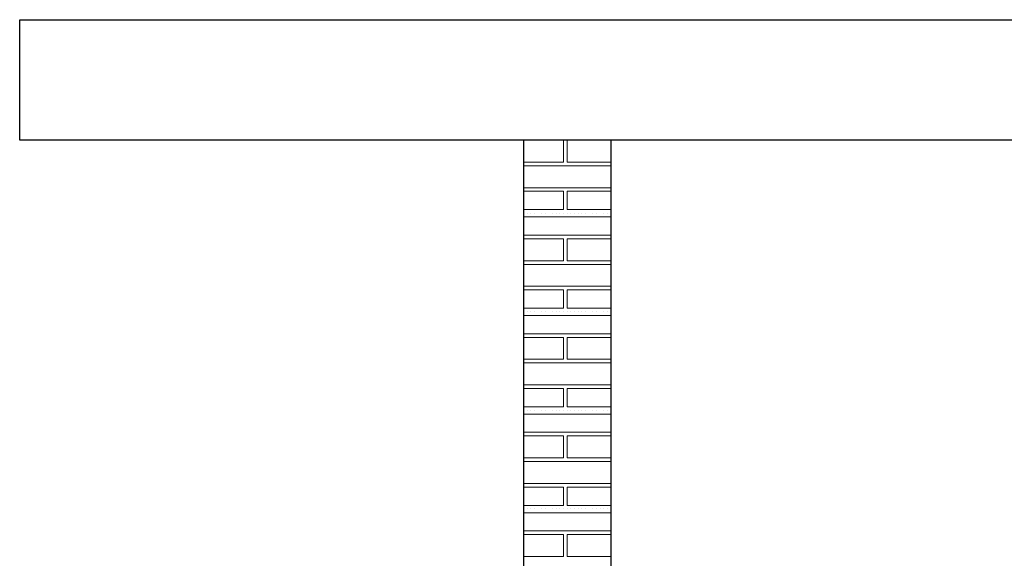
# Model space of a CAD drawing. Header units: metres. Extents: x 5.7 to 89.8, y 4 to 63.5.
# Tile 221 of 256: x 23.9 to 26.5, y 56.1 to 57.5. Entities that reach past the tile are written whole.
import ezdxf

# ---------------------------------------------------------------- set-up
doc = ezdxf.new("R2010")
doc.units = ezdxf.units.M
doc.header["$MEASUREMENT"] = 0
doc.layers.add('PDF17_hatch-borshi', color=7, linetype='Continuous')
doc.layers.add('PDF17_wall', color=7, linetype='Continuous')

msp = doc.modelspace()

# ---------------------------------------------------------------- linework, layer by layer
at = {"layer": 'PDF17_hatch-borshi', "lineweight": 18}
for points in [[(25.1888, 57.1194), (25.2947, 57.1194), (25.2947, 57.1772), (25.1888, 57.1772)], [(25.2466, 57.1772), (25.2466, 57.1772)], [(25.2947, 57.1772), (25.2947, 57.1772)], [(25.2947, 57.158), (25.2947, 57.158)], [(25.2947, 57.158), (25.2947, 57.158)], [(25.2947, 57.158), (25.2947, 57.158)], [(25.4199, 57.1772), (25.3044, 57.1772), (25.3044, 57.1194), (25.4199, 57.1194)], [(25.3044, 57.158), (25.3044, 57.158)], [(25.3236, 57.1772), (25.3236, 57.1772)], [(25.3622, 57.1772), (25.3622, 57.1772)], [(25.4199, 57.1772), (25.4199, 57.1772)], [(25.2947, 57.1483), (25.2947, 57.1483)], [(25.2947, 57.1387), (25.2947, 57.1387)], [(25.2947, 57.1387), (25.2947, 57.1387)], [(25.1888, 57.1098), (25.4199, 57.1098)], [(25.1984, 57.1194), (25.1984, 57.1194)], [(25.1984, 57.1098), (25.1984, 57.1098)], [(25.2081, 57.1098), (25.2081, 57.1098)], [(25.2081, 57.1098), (25.2081, 57.1098)], [(25.2177, 57.1194), (25.2177, 57.1194)], [(25.237, 57.1194), (25.237, 57.1194)], [(25.237, 57.1098), (25.237, 57.1098)], [(25.2466, 57.1194), (25.2466, 57.1194)], [(25.2466, 57.1098), (25.2466, 57.1098)], [(25.2562, 57.1098), (25.2562, 57.1098)], [(25.2658, 57.1194), (25.2658, 57.1194)], [(25.2658, 57.1194), (25.2658, 57.1194)], [(25.2658, 57.1098), (25.2658, 57.1098)], [(25.2658, 57.1098), (25.2658, 57.1098)], [(25.2755, 57.1194), (25.2755, 57.1194)], [(25.2755, 57.1098), (25.2755, 57.1098)], [(25.2755, 57.1098), (25.2755, 57.1098)], [(25.2851, 57.1194), (25.2851, 57.1194)], [(25.2851, 57.1098), (25.2851, 57.1098)], [(25.2947, 57.1291), (25.2947, 57.1291)], [(25.2947, 57.1291), (25.2947, 57.1291)], [(25.2947, 57.1194), (25.2947, 57.1194)], [(25.2947, 57.1098), (25.2947, 57.1098)], [(25.2947, 57.1098), (25.2947, 57.1098)], [(25.3044, 57.1194), (25.3044, 57.1194)], [(25.3044, 57.1194), (25.3044, 57.1194)], [(25.3044, 57.1194), (25.3044, 57.1194)], [(25.314, 57.1194), (25.314, 57.1194)], [(25.314, 57.1194), (25.314, 57.1194)], [(25.314, 57.1098), (25.314, 57.1098)], [(25.314, 57.1098), (25.314, 57.1098)], [(25.3236, 57.1194), (25.3236, 57.1194)], [(25.3333, 57.1194), (25.3333, 57.1194)], [(25.3333, 57.1194), (25.3333, 57.1194)], [(25.3429, 57.1194), (25.3429, 57.1194)], [(25.3429, 57.1194), (25.3429, 57.1194)], [(25.3429, 57.1098), (25.3429, 57.1098)], [(25.3525, 57.1194), (25.3525, 57.1194)], [(25.3718, 57.1194), (25.3718, 57.1194)], [(25.3718, 57.1098), (25.3718, 57.1098)], [(25.3718, 57.1098), (25.3718, 57.1098)], [(25.3814, 57.1194), (25.3814, 57.1194)], [(25.3911, 57.1098), (25.3911, 57.1098)], [(25.4007, 57.1194), (25.4007, 57.1194)], [(25.4007, 57.1098), (25.4007, 57.1098)], [(25.4103, 57.1194), (25.4103, 57.1194)], [(25.4103, 57.1098), (25.4103, 57.1098)], [(25.4103, 57.1098), (25.4103, 57.1098)], [(25.4199, 57.052), (25.1888, 57.052)], [(25.1888, 57.052), (25.1888, 57.052)], [(25.1888, 56.9942), (25.2947, 56.9942), (25.2947, 57.0424), (25.1888, 57.0424)], [(25.1984, 57.052), (25.1984, 57.052)], [(25.1984, 57.052), (25.1984, 57.052)], [(25.2177, 57.052), (25.2177, 57.052)], [(25.2177, 57.052), (25.2177, 57.052)], [(25.237, 57.052), (25.237, 57.052)], [(25.237, 57.052), (25.237, 57.052)], [(25.2466, 57.052), (25.2466, 57.052)], [(25.2466, 57.0424), (25.2466, 57.0424)], [(25.2562, 57.0424), (25.2562, 57.0424)], [(25.2658, 57.052), (25.2658, 57.052)], [(25.2658, 57.052), (25.2658, 57.052)], [(25.2658, 57.052), (25.2658, 57.052)], [(25.2658, 57.052), (25.2658, 57.052)], [(25.2658, 57.0424), (25.2658, 57.0424)], [(25.2755, 57.052), (25.2755, 57.052)], [(25.2851, 57.052), (25.2851, 57.052)], [(25.2851, 57.052), (25.2851, 57.052)], [(25.2947, 57.052), (25.2947, 57.052)], [(25.2947, 57.052), (25.2947, 57.052)], [(25.2947, 57.0424), (25.2947, 57.0424)], [(25.2947, 57.0328), (25.2947, 57.0328)], [(25.3044, 57.052), (25.3044, 57.052)], [(25.3044, 57.052), (25.3044, 57.052)], [(25.4199, 57.0424), (25.3044, 57.0424), (25.3044, 56.9942), (25.4199, 56.9942)], [(25.3044, 57.0328), (25.3044, 57.0328)], [(25.314, 57.052), (25.314, 57.052)], [(25.3236, 57.052), (25.3236, 57.052)], [(25.3236, 57.052), (25.3236, 57.052)], [(25.3236, 57.0424), (25.3236, 57.0424)], [(25.3333, 57.052), (25.3333, 57.052)], [(25.3429, 57.052), (25.3429, 57.052)], [(25.3525, 57.052), (25.3525, 57.052)], [(25.3525, 57.052), (25.3525, 57.052)], [(25.3622, 57.0424), (25.3622, 57.0424)], [(25.3718, 57.052), (25.3718, 57.052)], [(25.3718, 57.052), (25.3718, 57.052)], [(25.3814, 57.052), (25.3814, 57.052)], [(25.3911, 57.0424), (25.3911, 57.0424)], [(25.4007, 57.052), (25.4007, 57.052)], [(25.4007, 57.052), (25.4007, 57.052)], [(25.4103, 57.052), (25.4103, 57.052)], [(25.4103, 57.0424), (25.4103, 57.0424)], [(25.4103, 57.0424), (25.4103, 57.0424)], [(25.4199, 57.0424), (25.4199, 57.0424)], [(25.2947, 57.0231), (25.2947, 57.0231)], [(25.2947, 57.0231), (25.2947, 57.0231)], [(25.2947, 57.0135), (25.2947, 57.0135)], [(25.2947, 57.0135), (25.2947, 57.0135)], [(25.1888, 56.975), (25.4199, 56.975)], [(25.1984, 56.9846), (25.1984, 56.9846)], [(25.1984, 56.9846), (25.1984, 56.9846)], [(25.2081, 56.9846), (25.2081, 56.9846)], [(25.2081, 56.9846), (25.2081, 56.9846)], [(25.2177, 56.9846), (25.2177, 56.9846)], [(25.237, 56.9846), (25.237, 56.9846)], [(25.237, 56.9846), (25.237, 56.9846)], [(25.2466, 56.9846), (25.2466, 56.9846)], [(25.2466, 56.975), (25.2466, 56.975)], [(25.2562, 56.975), (25.2562, 56.975)], [(25.2658, 56.9846), (25.2658, 56.9846)], [(25.2658, 56.9846), (25.2658, 56.9846)], [(25.2658, 56.9846), (25.2658, 56.9846)], [(25.2658, 56.9846), (25.2658, 56.9846)], [(25.2755, 56.9846), (25.2755, 56.9846)], [(25.2755, 56.9846), (25.2755, 56.9846)], [(25.2755, 56.975), (25.2755, 56.975)], [(25.2851, 56.9846), (25.2851, 56.9846)], [(25.2851, 56.9846), (25.2851, 56.9846)], [(25.2947, 56.9942), (25.2947, 56.9942)], [(25.2947, 56.9942), (25.2947, 56.9942)], [(25.2947, 56.9846), (25.2947, 56.9846)], [(25.2947, 56.9846), (25.2947, 56.9846)], [(25.3044, 56.9942), (25.3044, 56.9942)], [(25.3044, 56.9846), (25.3044, 56.9846)], [(25.3044, 56.9846), (25.3044, 56.9846)], [(25.314, 56.9846), (25.314, 56.9846)], [(25.314, 56.9846), (25.314, 56.9846)], [(25.314, 56.9846), (25.314, 56.9846)], [(25.314, 56.975), (25.314, 56.975)], [(25.3236, 56.9846), (25.3236, 56.9846)], [(25.3333, 56.9846), (25.3333, 56.9846)], [(25.3333, 56.9846), (25.3333, 56.9846)], [(25.3429, 56.9942), (25.3429, 56.9942)], [(25.3429, 56.9846), (25.3429, 56.9846)], [(25.3429, 56.9846), (25.3429, 56.9846)], [(25.3525, 56.9846), (25.3525, 56.9846)], [(25.3718, 56.9846), (25.3718, 56.9846)], [(25.3718, 56.9846), (25.3718, 56.9846)], [(25.3718, 56.975), (25.3718, 56.975)], [(25.3814, 56.9846), (25.3814, 56.9846)], [(25.3911, 56.975), (25.3911, 56.975)], [(25.4007, 56.9846), (25.4007, 56.9846)], [(25.4007, 56.9846), (25.4007, 56.9846)], [(25.4103, 56.9846), (25.4103, 56.9846)], [(25.4103, 56.975), (25.4103, 56.975)], [(25.4199, 56.9268), (25.1888, 56.9268)], [(25.314, 56.9268), (25.314, 56.9268)], [(25.3236, 56.9268), (25.3236, 56.9268)], [(25.3333, 56.9268), (25.3333, 56.9268)], [(25.3525, 56.9268), (25.3525, 56.9268)], [(25.3718, 56.9268), (25.3718, 56.9268)], [(25.4007, 56.9268), (25.4007, 56.9268)], [(25.1888, 56.8594), (25.2947, 56.8594), (25.2947, 56.9172), (25.1888, 56.9172)], [(25.1888, 56.9172), (25.1888, 56.9172)], [(25.1984, 56.9172), (25.1984, 56.9172)], [(25.1984, 56.9172), (25.1984, 56.9172)], [(25.2177, 56.9172), (25.2177, 56.9172)], [(25.2177, 56.9172), (25.2177, 56.9172)], [(25.237, 56.9172), (25.237, 56.9172)], [(25.237, 56.9172), (25.237, 56.9172)], [(25.2466, 56.9172), (25.2466, 56.9172)], [(25.2466, 56.9172), (25.2466, 56.9172)], [(25.2562, 56.9172), (25.2562, 56.9172)], [(25.2658, 56.9172), (25.2658, 56.9172)], [(25.2658, 56.9172), (25.2658, 56.9172)], [(25.2658, 56.9172), (25.2658, 56.9172)], [(25.2658, 56.9172), (25.2658, 56.9172)], [(25.2755, 56.9172), (25.2755, 56.9172)], [(25.2851, 56.9172), (25.2851, 56.9172)], [(25.2851, 56.9172), (25.2851, 56.9172)], [(25.2947, 56.9172), (25.2947, 56.9172)], [(25.2947, 56.9172), (25.2947, 56.9172)], [(25.2947, 56.9172), (25.2947, 56.9172)], [(25.2947, 56.8979), (25.2947, 56.8979)], [(25.2947, 56.8979), (25.2947, 56.8979)], [(25.2947, 56.8979), (25.2947, 56.8979)], [(25.4199, 56.9172), (25.3044, 56.9172), (25.3044, 56.8594), (25.4199, 56.8594)], [(25.3044, 56.9172), (25.3044, 56.9172)], [(25.3044, 56.9172), (25.3044, 56.9172)], [(25.3044, 56.8979), (25.3044, 56.8979)], [(25.3236, 56.9172), (25.3236, 56.9172)], [(25.3236, 56.9172), (25.3236, 56.9172)], [(25.3429, 56.9172), (25.3429, 56.9172)], [(25.3525, 56.9172), (25.3525, 56.9172)], [(25.3622, 56.9172), (25.3622, 56.9172)], [(25.3718, 56.9172), (25.3718, 56.9172)], [(25.3814, 56.9172), (25.3814, 56.9172)], [(25.3911, 56.9172), (25.3911, 56.9172)], [(25.4007, 56.9172), (25.4007, 56.9172)], [(25.4103, 56.9172), (25.4103, 56.9172)], [(25.4103, 56.9172), (25.4103, 56.9172)], [(25.4199, 56.9172), (25.4199, 56.9172)], [(25.2947, 56.8883), (25.2947, 56.8883)], [(25.2947, 56.8787), (25.2947, 56.8787)], [(25.2947, 56.8787), (25.2947, 56.8787)], [(25.1888, 56.8498), (25.4199, 56.8498)], [(25.1984, 56.8594), (25.1984, 56.8594)], [(25.1984, 56.8498), (25.1984, 56.8498)], [(25.2081, 56.8498), (25.2081, 56.8498)], [(25.2081, 56.8498), (25.2081, 56.8498)], [(25.2177, 56.8498), (25.2177, 56.8498)], [(25.237, 56.8594), (25.237, 56.8594)], [(25.237, 56.8498), (25.237, 56.8498)], [(25.2466, 56.8498), (25.2466, 56.8498)], [(25.2466, 56.8498), (25.2466, 56.8498)], [(25.2562, 56.8498), (25.2562, 56.8498)], [(25.2658, 56.8594), (25.2658, 56.8594)], [(25.2658, 56.8594), (25.2658, 56.8594)], [(25.2658, 56.8498), (25.2658, 56.8498)], [(25.2658, 56.8498), (25.2658, 56.8498)], [(25.2755, 56.8594), (25.2755, 56.8594)], [(25.2755, 56.8498), (25.2755, 56.8498)], [(25.2755, 56.8498), (25.2755, 56.8498)], [(25.2851, 56.8594), (25.2851, 56.8594)], [(25.2851, 56.8498), (25.2851, 56.8498)], [(25.2947, 56.869), (25.2947, 56.869)], [(25.2947, 56.8594), (25.2947, 56.8594)], [(25.2947, 56.8594), (25.2947, 56.8594)], [(25.2947, 56.8498), (25.2947, 56.8498)], [(25.2947, 56.8498), (25.2947, 56.8498)], [(25.3044, 56.8594), (25.3044, 56.8594)], [(25.3044, 56.8594), (25.3044, 56.8594)], [(25.3044, 56.8498), (25.3044, 56.8498)], [(25.314, 56.8594), (25.314, 56.8594)], [(25.314, 56.8594), (25.314, 56.8594)], [(25.314, 56.8498), (25.314, 56.8498)], [(25.314, 56.8498), (25.314, 56.8498)], [(25.3236, 56.8594), (25.3236, 56.8594)], [(25.3333, 56.8594), (25.3333, 56.8594)], [(25.3333, 56.8594), (25.3333, 56.8594)], [(25.3429, 56.8594), (25.3429, 56.8594)], [(25.3429, 56.8594), (25.3429, 56.8594)], [(25.3429, 56.8498), (25.3429, 56.8498)], [(25.3429, 56.8498), (25.3429, 56.8498)], [(25.3525, 56.8594), (25.3525, 56.8594)], [(25.3718, 56.8594), (25.3718, 56.8594)], [(25.3718, 56.8498), (25.3718, 56.8498)], [(25.3718, 56.8498), (25.3718, 56.8498)], [(25.3814, 56.8594), (25.3814, 56.8594)], [(25.3911, 56.8498), (25.3911, 56.8498)], [(25.4007, 56.8594), (25.4007, 56.8594)], [(25.4007, 56.8498), (25.4007, 56.8498)], [(25.4103, 56.8594), (25.4103, 56.8594)], [(25.4103, 56.8498), (25.4103, 56.8498)], [(25.4103, 56.8498), (25.4103, 56.8498)], [(25.4199, 56.792), (25.1888, 56.792)], [(25.1888, 56.7342), (25.2947, 56.7342), (25.2947, 56.7823), (25.1888, 56.7823)], [(25.1888, 56.7823), (25.1888, 56.7823)], [(25.1984, 56.792), (25.1984, 56.792)], [(25.1984, 56.792), (25.1984, 56.792)], [(25.2177, 56.792), (25.2177, 56.792)], [(25.2177, 56.7823), (25.2177, 56.7823)], [(25.237, 56.792), (25.237, 56.792)], [(25.237, 56.792), (25.237, 56.792)], [(25.2466, 56.7823), (25.2466, 56.7823)], [(25.2466, 56.7823), (25.2466, 56.7823)], [(25.2562, 56.7823), (25.2562, 56.7823)], [(25.2658, 56.792), (25.2658, 56.792)], [(25.2658, 56.792), (25.2658, 56.792)], [(25.2658, 56.7823), (25.2658, 56.7823)], [(25.2658, 56.7823), (25.2658, 56.7823)], [(25.2755, 56.792), (25.2755, 56.792)], [(25.2851, 56.792), (25.2851, 56.792)], [(25.2851, 56.792), (25.2851, 56.792)], [(25.2947, 56.792), (25.2947, 56.792)], [(25.2947, 56.792), (25.2947, 56.792)], [(25.2947, 56.7823), (25.2947, 56.7823)], [(25.2947, 56.7727), (25.2947, 56.7727)], [(25.3044, 56.792), (25.3044, 56.792)], [(25.3044, 56.792), (25.3044, 56.792)], [(25.4199, 56.7823), (25.3044, 56.7823), (25.3044, 56.7342), (25.4199, 56.7342)], [(25.3044, 56.7727), (25.3044, 56.7727)], [(25.314, 56.792), (25.314, 56.792)], [(25.3236, 56.792), (25.3236, 56.792)], [(25.3236, 56.792), (25.3236, 56.792)], [(25.3236, 56.7823), (25.3236, 56.7823)], [(25.3333, 56.792), (25.3333, 56.792)], [(25.3429, 56.792), (25.3429, 56.792)], [(25.3525, 56.792), (25.3525, 56.792)], [(25.3525, 56.792), (25.3525, 56.792)], [(25.3622, 56.7823), (25.3622, 56.7823)], [(25.3718, 56.792), (25.3718, 56.792)], [(25.3718, 56.792), (25.3718, 56.792)], [(25.3814, 56.792), (25.3814, 56.792)], [(25.3911, 56.7823), (25.3911, 56.7823)], [(25.4007, 56.792), (25.4007, 56.792)], [(25.4007, 56.792), (25.4007, 56.792)], [(25.4103, 56.792), (25.4103, 56.792)], [(25.4103, 56.7823), (25.4103, 56.7823)], [(25.4103, 56.7823), (25.4103, 56.7823)], [(25.4199, 56.7823), (25.4199, 56.7823)], [(25.2947, 56.7631), (25.2947, 56.7631)], [(25.2947, 56.7631), (25.2947, 56.7631)], [(25.2947, 56.7535), (25.2947, 56.7535)], [(25.2947, 56.7535), (25.2947, 56.7535)], [(25.1888, 56.7149), (25.4199, 56.7149)], [(25.1984, 56.7246), (25.1984, 56.7246)], [(25.1984, 56.7246), (25.1984, 56.7246)], [(25.2081, 56.7246), (25.2081, 56.7246)], [(25.2081, 56.7149), (25.2081, 56.7149)], [(25.2177, 56.7246), (25.2177, 56.7246)], [(25.237, 56.7246), (25.237, 56.7246)], [(25.237, 56.7246), (25.237, 56.7246)], [(25.2466, 56.7246), (25.2466, 56.7246)], [(25.2466, 56.7149), (25.2466, 56.7149)], [(25.2562, 56.7149), (25.2562, 56.7149)], [(25.2658, 56.7246), (25.2658, 56.7246)], [(25.2658, 56.7246), (25.2658, 56.7246)], [(25.2658, 56.7246), (25.2658, 56.7246)], [(25.2658, 56.7246), (25.2658, 56.7246)], [(25.2658, 56.7149), (25.2658, 56.7149)], [(25.2755, 56.7246), (25.2755, 56.7246)], [(25.2755, 56.7246), (25.2755, 56.7246)], [(25.2755, 56.7149), (25.2755, 56.7149)], [(25.2851, 56.7246), (25.2851, 56.7246)], [(25.2851, 56.7246), (25.2851, 56.7246)], [(25.2947, 56.7342), (25.2947, 56.7342)], [(25.2947, 56.7342), (25.2947, 56.7342)], [(25.2947, 56.7246), (25.2947, 56.7246)], [(25.2947, 56.7246), (25.2947, 56.7246)], [(25.3044, 56.7342), (25.3044, 56.7342)], [(25.3044, 56.7246), (25.3044, 56.7246)], [(25.3044, 56.7246), (25.3044, 56.7246)], [(25.314, 56.7246), (25.314, 56.7246)], [(25.314, 56.7246), (25.314, 56.7246)], [(25.314, 56.7246), (25.314, 56.7246)], [(25.314, 56.7149), (25.314, 56.7149)], [(25.3236, 56.7246), (25.3236, 56.7246)], [(25.3333, 56.7246), (25.3333, 56.7246)], [(25.3333, 56.7246), (25.3333, 56.7246)], [(25.3429, 56.7342), (25.3429, 56.7342)], [(25.3429, 56.7246), (25.3429, 56.7246)], [(25.3429, 56.7246), (25.3429, 56.7246)], [(25.3525, 56.7246), (25.3525, 56.7246)], [(25.3718, 56.7246), (25.3718, 56.7246)], [(25.3718, 56.7246), (25.3718, 56.7246)], [(25.3718, 56.7149), (25.3718, 56.7149)], [(25.3814, 56.7246), (25.3814, 56.7246)], [(25.3911, 56.7149), (25.3911, 56.7149)], [(25.4007, 56.7246), (25.4007, 56.7246)], [(25.4007, 56.7246), (25.4007, 56.7246)], [(25.4103, 56.7246), (25.4103, 56.7246)], [(25.4103, 56.7149), (25.4103, 56.7149)], [(25.4199, 56.6668), (25.1888, 56.6668)], [(25.1984, 56.6668), (25.1984, 56.6668)], [(25.2658, 56.6668), (25.2658, 56.6668)], [(25.2851, 56.6668), (25.2851, 56.6668)], [(25.3044, 56.6668), (25.3044, 56.6668)], [(25.314, 56.6668), (25.314, 56.6668)], [(25.3236, 56.6668), (25.3236, 56.6668)], [(25.3333, 56.6668), (25.3333, 56.6668)], [(25.3525, 56.6668), (25.3525, 56.6668)], [(25.3718, 56.6668), (25.3718, 56.6668)], [(25.4007, 56.6668), (25.4007, 56.6668)], [(25.1888, 56.5994), (25.2947, 56.5994), (25.2947, 56.6571), (25.1888, 56.6571)], [(25.1888, 56.6571), (25.1888, 56.6571)], [(25.1984, 56.6571), (25.1984, 56.6571)], [(25.1984, 56.6571), (25.1984, 56.6571)], [(25.2177, 56.6571), (25.2177, 56.6571)], [(25.2177, 56.6571), (25.2177, 56.6571)], [(25.237, 56.6571), (25.237, 56.6571)], [(25.237, 56.6571), (25.237, 56.6571)], [(25.2466, 56.6571), (25.2466, 56.6571)], [(25.2466, 56.6571), (25.2466, 56.6571)], [(25.2562, 56.6571), (25.2562, 56.6571)], [(25.2658, 56.6571), (25.2658, 56.6571)], [(25.2658, 56.6571), (25.2658, 56.6571)], [(25.2658, 56.6571), (25.2658, 56.6571)], [(25.2755, 56.6571), (25.2755, 56.6571)], [(25.2851, 56.6571), (25.2851, 56.6571)], [(25.2947, 56.6571), (25.2947, 56.6571)], [(25.2947, 56.6571), (25.2947, 56.6571)], [(25.2947, 56.6571), (25.2947, 56.6571)], [(25.2947, 56.6379), (25.2947, 56.6379)], [(25.2947, 56.6379), (25.2947, 56.6379)], [(25.2947, 56.6379), (25.2947, 56.6379)], [(25.4199, 56.5994), (25.3044, 56.5994), (25.3044, 56.6571), (25.4199, 56.6571)], [(25.3044, 56.6571), (25.3044, 56.6571)], [(25.3044, 56.6379), (25.3044, 56.6379)], [(25.3236, 56.6571), (25.3236, 56.6571)], [(25.3236, 56.6571), (25.3236, 56.6571)], [(25.3429, 56.6571), (25.3429, 56.6571)], [(25.3525, 56.6571), (25.3525, 56.6571)], [(25.3622, 56.6571), (25.3622, 56.6571)], [(25.3718, 56.6571), (25.3718, 56.6571)], [(25.3814, 56.6571), (25.3814, 56.6571)], [(25.3911, 56.6571), (25.3911, 56.6571)], [(25.4007, 56.6571), (25.4007, 56.6571)], [(25.4103, 56.6571), (25.4103, 56.6571)], [(25.4103, 56.6571), (25.4103, 56.6571)], [(25.4199, 56.6571), (25.4199, 56.6571)], [(25.2947, 56.6282), (25.2947, 56.6282)], [(25.2947, 56.6186), (25.2947, 56.6186)], [(25.2947, 56.6186), (25.2947, 56.6186)], [(25.4199, 56.5897), (25.1888, 56.5897)], [(25.1984, 56.5994), (25.1984, 56.5994)], [(25.1984, 56.5994), (25.1984, 56.5994)], [(25.2081, 56.5897), (25.2081, 56.5897)], [(25.2081, 56.5897), (25.2081, 56.5897)], [(25.2177, 56.5994), (25.2177, 56.5994)], [(25.237, 56.5994), (25.237, 56.5994)], [(25.237, 56.5897), (25.237, 56.5897)], [(25.2466, 56.5994), (25.2466, 56.5994)], [(25.2466, 56.5897), (25.2466, 56.5897)], [(25.2562, 56.5897), (25.2562, 56.5897)], [(25.2658, 56.5994), (25.2658, 56.5994)], [(25.2658, 56.5994), (25.2658, 56.5994)], [(25.2658, 56.5897), (25.2658, 56.5897)], [(25.2658, 56.5897), (25.2658, 56.5897)], [(25.2755, 56.5994), (25.2755, 56.5994)], [(25.2755, 56.5897), (25.2755, 56.5897)], [(25.2755, 56.5897), (25.2755, 56.5897)], [(25.2851, 56.5994), (25.2851, 56.5994)], [(25.2851, 56.5897), (25.2851, 56.5897)], [(25.2947, 56.609), (25.2947, 56.609)], [(25.2947, 56.609), (25.2947, 56.609)], [(25.2947, 56.5994), (25.2947, 56.5994)], [(25.2947, 56.5897), (25.2947, 56.5897)], [(25.2947, 56.5897), (25.2947, 56.5897)], [(25.3044, 56.5994), (25.3044, 56.5994)], [(25.3044, 56.5994), (25.3044, 56.5994)], [(25.3044, 56.5994), (25.3044, 56.5994)], [(25.314, 56.5994), (25.314, 56.5994)], [(25.314, 56.5994), (25.314, 56.5994)], [(25.314, 56.5897), (25.314, 56.5897)], [(25.314, 56.5897), (25.314, 56.5897)], [(25.3236, 56.5994), (25.3236, 56.5994)], [(25.3333, 56.5994), (25.3333, 56.5994)], [(25.3333, 56.5994), (25.3333, 56.5994)], [(25.3429, 56.5994), (25.3429, 56.5994)], [(25.3429, 56.5994), (25.3429, 56.5994)], [(25.3429, 56.5897), (25.3429, 56.5897)], [(25.3525, 56.5994), (25.3525, 56.5994)], [(25.3718, 56.5994), (25.3718, 56.5994)], [(25.3718, 56.5897), (25.3718, 56.5897)], [(25.3718, 56.5897), (25.3718, 56.5897)], [(25.3814, 56.5994), (25.3814, 56.5994)], [(25.3911, 56.5897), (25.3911, 56.5897)], [(25.4007, 56.5994), (25.4007, 56.5994)], [(25.4007, 56.5897), (25.4007, 56.5897)], [(25.4103, 56.5994), (25.4103, 56.5994)], [(25.4103, 56.5897), (25.4103, 56.5897)], [(25.4103, 56.5897), (25.4103, 56.5897)], [(25.4199, 56.5319), (25.1888, 56.5319)], [(25.1888, 56.5319), (25.1888, 56.5319)], [(25.1888, 56.4741), (25.2947, 56.4741), (25.2947, 56.5223), (25.1888, 56.5223)], [(25.1984, 56.5319), (25.1984, 56.5319)], [(25.1984, 56.5319), (25.1984, 56.5319)], [(25.2177, 56.5319), (25.2177, 56.5319)], [(25.2177, 56.5319), (25.2177, 56.5319)], [(25.237, 56.5319), (25.237, 56.5319)], [(25.237, 56.5319), (25.237, 56.5319)], [(25.2466, 56.5319), (25.2466, 56.5319)], [(25.2466, 56.5223), (25.2466, 56.5223)], [(25.2562, 56.5223), (25.2562, 56.5223)], [(25.2658, 56.5319), (25.2658, 56.5319)], [(25.2658, 56.5319), (25.2658, 56.5319)], [(25.2658, 56.5319), (25.2658, 56.5319)], [(25.2658, 56.5319), (25.2658, 56.5319)], [(25.2755, 56.5319), (25.2755, 56.5319)], [(25.2851, 56.5319), (25.2851, 56.5319)], [(25.2851, 56.5319), (25.2851, 56.5319)], [(25.2947, 56.5319), (25.2947, 56.5319)], [(25.2947, 56.5319), (25.2947, 56.5319)], [(25.2947, 56.5223), (25.2947, 56.5223)], [(25.2947, 56.5127), (25.2947, 56.5127)], [(25.3044, 56.5319), (25.3044, 56.5319)], [(25.3044, 56.5319), (25.3044, 56.5319)], [(25.4199, 56.5223), (25.3044, 56.5223), (25.3044, 56.4741), (25.4199, 56.4741)], [(25.3044, 56.5127), (25.3044, 56.5127)], [(25.314, 56.5319), (25.314, 56.5319)], [(25.3236, 56.5319), (25.3236, 56.5319)], [(25.3236, 56.5319), (25.3236, 56.5319)], [(25.3236, 56.5223), (25.3236, 56.5223)], [(25.3333, 56.5319), (25.3333, 56.5319)], [(25.3429, 56.5319), (25.3429, 56.5319)], [(25.3525, 56.5319), (25.3525, 56.5319)], [(25.3525, 56.5319), (25.3525, 56.5319)], [(25.3622, 56.5223), (25.3622, 56.5223)], [(25.3718, 56.5319), (25.3718, 56.5319)], [(25.3718, 56.5319), (25.3718, 56.5319)], [(25.3814, 56.5319), (25.3814, 56.5319)], [(25.3911, 56.5223), (25.3911, 56.5223)], [(25.4007, 56.5319), (25.4007, 56.5319)], [(25.4007, 56.5319), (25.4007, 56.5319)], [(25.4103, 56.5319), (25.4103, 56.5319)], [(25.4103, 56.5223), (25.4103, 56.5223)], [(25.4199, 56.5223), (25.4199, 56.5223)], [(25.2947, 56.503), (25.2947, 56.503)], [(25.2947, 56.503), (25.2947, 56.503)], [(25.2947, 56.4934), (25.2947, 56.4934)], [(25.2947, 56.4934), (25.2947, 56.4934)], [(25.1984, 56.4645), (25.1984, 56.4645)], [(25.1984, 56.4645), (25.1984, 56.4645)], [(25.2081, 56.4645), (25.2081, 56.4645)], [(25.2081, 56.4645), (25.2081, 56.4645)], [(25.2177, 56.4645), (25.2177, 56.4645)], [(25.237, 56.4645), (25.237, 56.4645)], [(25.237, 56.4645), (25.237, 56.4645)], [(25.2466, 56.4645), (25.2466, 56.4645)], [(25.2466, 56.4645), (25.2466, 56.4645)], [(25.2658, 56.4645), (25.2658, 56.4645)], [(25.2658, 56.4645), (25.2658, 56.4645)], [(25.2658, 56.4645), (25.2658, 56.4645)], [(25.2658, 56.4645), (25.2658, 56.4645)], [(25.2755, 56.4645), (25.2755, 56.4645)], [(25.2755, 56.4645), (25.2755, 56.4645)], [(25.2851, 56.4645), (25.2851, 56.4645)], [(25.2851, 56.4645), (25.2851, 56.4645)], [(25.2947, 56.4741), (25.2947, 56.4741)], [(25.2947, 56.4741), (25.2947, 56.4741)], [(25.2947, 56.4645), (25.2947, 56.4645)], [(25.2947, 56.4645), (25.2947, 56.4645)], [(25.3044, 56.4741), (25.3044, 56.4741)], [(25.3044, 56.4645), (25.3044, 56.4645)], [(25.3044, 56.4645), (25.3044, 56.4645)], [(25.314, 56.4645), (25.314, 56.4645)], [(25.314, 56.4645), (25.314, 56.4645)], [(25.314, 56.4645), (25.314, 56.4645)], [(25.3236, 56.4645), (25.3236, 56.4645)], [(25.3333, 56.4741), (25.3333, 56.4741)], [(25.3333, 56.4645), (25.3333, 56.4645)], [(25.3429, 56.4741), (25.3429, 56.4741)], [(25.3429, 56.4645), (25.3429, 56.4645)], [(25.3429, 56.4645), (25.3429, 56.4645)], [(25.3525, 56.4645), (25.3525, 56.4645)], [(25.3718, 56.4645), (25.3718, 56.4645)], [(25.3718, 56.4645), (25.3718, 56.4645)], [(25.3814, 56.4645), (25.3814, 56.4645)], [(25.4007, 56.4645), (25.4007, 56.4645)], [(25.4007, 56.4645), (25.4007, 56.4645)], [(25.4103, 56.4645), (25.4103, 56.4645)], [(25.1888, 56.4549), (25.4199, 56.4549)], [(25.2562, 56.4549), (25.2562, 56.4549)], [(25.2755, 56.4549), (25.2755, 56.4549)], [(25.314, 56.4549), (25.314, 56.4549)], [(25.3718, 56.4549), (25.3718, 56.4549)], [(25.3911, 56.4549), (25.3911, 56.4549)], [(25.4103, 56.4549), (25.4103, 56.4549)], [(25.4199, 56.4067), (25.1888, 56.4067)], [(25.1984, 56.4067), (25.1984, 56.4067)], [(25.1984, 56.4067), (25.1984, 56.4067)], [(25.2177, 56.4067), (25.2177, 56.4067)], [(25.237, 56.4067), (25.237, 56.4067)], [(25.237, 56.4067), (25.237, 56.4067)], [(25.2658, 56.4067), (25.2658, 56.4067)], [(25.2658, 56.4067), (25.2658, 56.4067)], [(25.2851, 56.4067), (25.2851, 56.4067)], [(25.2947, 56.4067), (25.2947, 56.4067)], [(25.3044, 56.4067), (25.3044, 56.4067)], [(25.314, 56.4067), (25.314, 56.4067)], [(25.3236, 56.4067), (25.3236, 56.4067)], [(25.3333, 56.4067), (25.3333, 56.4067)], [(25.3525, 56.4067), (25.3525, 56.4067)], [(25.3718, 56.4067), (25.3718, 56.4067)], [(25.4007, 56.4067), (25.4007, 56.4067)], [(25.1888, 56.3393), (25.2947, 56.3393), (25.2947, 56.3971), (25.1888, 56.3971)], [(25.1888, 56.3971), (25.1888, 56.3971)], [(25.1984, 56.3971), (25.1984, 56.3971)], [(25.2177, 56.3971), (25.2177, 56.3971)], [(25.2466, 56.3971), (25.2466, 56.3971)], [(25.2466, 56.3971), (25.2466, 56.3971)], [(25.2562, 56.3971), (25.2562, 56.3971)], [(25.2658, 56.3971), (25.2658, 56.3971)], [(25.2658, 56.3971), (25.2658, 56.3971)], [(25.2658, 56.3971), (25.2658, 56.3971)], [(25.2755, 56.3971), (25.2755, 56.3971)], [(25.2851, 56.3971), (25.2851, 56.3971)], [(25.2947, 56.3971), (25.2947, 56.3971)], [(25.2947, 56.3971), (25.2947, 56.3971)], [(25.2947, 56.3971), (25.2947, 56.3971)], [(25.2947, 56.3778), (25.2947, 56.3778)], [(25.2947, 56.3778), (25.2947, 56.3778)], [(25.2947, 56.3778), (25.2947, 56.3778)], [(25.4199, 56.3393), (25.3044, 56.3393), (25.3044, 56.3971), (25.4199, 56.3971)], [(25.3044, 56.3971), (25.3044, 56.3971)], [(25.3044, 56.3778), (25.3044, 56.3778)], [(25.3236, 56.3971), (25.3236, 56.3971)], [(25.3236, 56.3971), (25.3236, 56.3971)], [(25.3429, 56.3971), (25.3429, 56.3971)], [(25.3525, 56.3971), (25.3525, 56.3971)], [(25.3622, 56.3971), (25.3622, 56.3971)], [(25.3718, 56.3971), (25.3718, 56.3971)], [(25.3814, 56.3971), (25.3814, 56.3971)], [(25.3911, 56.3971), (25.3911, 56.3971)], [(25.4007, 56.3971), (25.4007, 56.3971)], [(25.4103, 56.3971), (25.4103, 56.3971)], [(25.4103, 56.3971), (25.4103, 56.3971)], [(25.4199, 56.3971), (25.4199, 56.3971)], [(25.2947, 56.3682), (25.2947, 56.3682)], [(25.2947, 56.3586), (25.2947, 56.3586)], [(25.4199, 56.3297), (25.1888, 56.3297)], [(25.1984, 56.3393), (25.1984, 56.3393)], [(25.1984, 56.3393), (25.1984, 56.3393)], [(25.2081, 56.3297), (25.2081, 56.3297)], [(25.2081, 56.3297), (25.2081, 56.3297)], [(25.2177, 56.3393), (25.2177, 56.3393)], [(25.237, 56.3393), (25.237, 56.3393)], [(25.237, 56.3297), (25.237, 56.3297)], [(25.2466, 56.3393), (25.2466, 56.3393)], [(25.2466, 56.3297), (25.2466, 56.3297)], [(25.2562, 56.3297), (25.2562, 56.3297)], [(25.2658, 56.3393), (25.2658, 56.3393)], [(25.2658, 56.3393), (25.2658, 56.3393)], [(25.2658, 56.3297), (25.2658, 56.3297)], [(25.2658, 56.3297), (25.2658, 56.3297)], [(25.2755, 56.3393), (25.2755, 56.3393)], [(25.2755, 56.3297), (25.2755, 56.3297)], [(25.2755, 56.3297), (25.2755, 56.3297)], [(25.2851, 56.3393), (25.2851, 56.3393)], [(25.2851, 56.3297), (25.2851, 56.3297)], [(25.2947, 56.3489), (25.2947, 56.3489)], [(25.2947, 56.3489), (25.2947, 56.3489)], [(25.2947, 56.3393), (25.2947, 56.3393)], [(25.2947, 56.3297), (25.2947, 56.3297)], [(25.3044, 56.3489), (25.3044, 56.3489)], [(25.3044, 56.3393), (25.3044, 56.3393)], [(25.3044, 56.3393), (25.3044, 56.3393)], [(25.314, 56.3393), (25.314, 56.3393)], [(25.314, 56.3393), (25.314, 56.3393)], [(25.314, 56.3297), (25.314, 56.3297)], [(25.314, 56.3297), (25.314, 56.3297)], [(25.3236, 56.3393), (25.3236, 56.3393)], [(25.3333, 56.3393), (25.3333, 56.3393)], [(25.3333, 56.3393), (25.3333, 56.3393)], [(25.3429, 56.3393), (25.3429, 56.3393)], [(25.3429, 56.3393), (25.3429, 56.3393)], [(25.3429, 56.3297), (25.3429, 56.3297)], [(25.3525, 56.3393), (25.3525, 56.3393)], [(25.3718, 56.3393), (25.3718, 56.3393)], [(25.3718, 56.3297), (25.3718, 56.3297)], [(25.3718, 56.3297), (25.3718, 56.3297)], [(25.3814, 56.3393), (25.3814, 56.3393)], [(25.3911, 56.3297), (25.3911, 56.3297)], [(25.4007, 56.3393), (25.4007, 56.3393)], [(25.4007, 56.3297), (25.4007, 56.3297)], [(25.4103, 56.3393), (25.4103, 56.3393)], [(25.4103, 56.3297), (25.4103, 56.3297)], [(25.4199, 56.2719), (25.1888, 56.2719)], [(25.1888, 56.2719), (25.1888, 56.2719)], [(25.1888, 56.2141), (25.2947, 56.2141), (25.2947, 56.2623), (25.1888, 56.2623)], [(25.1984, 56.2719), (25.1984, 56.2719)], [(25.1984, 56.2719), (25.1984, 56.2719)], [(25.2177, 56.2719), (25.2177, 56.2719)], [(25.2177, 56.2719), (25.2177, 56.2719)], [(25.237, 56.2719), (25.237, 56.2719)], [(25.237, 56.2719), (25.237, 56.2719)], [(25.2466, 56.2719), (25.2466, 56.2719)], [(25.2466, 56.2623), (25.2466, 56.2623)], [(25.2562, 56.2623), (25.2562, 56.2623)], [(25.2658, 56.2719), (25.2658, 56.2719)], [(25.2658, 56.2719), (25.2658, 56.2719)], [(25.2658, 56.2719), (25.2658, 56.2719)], [(25.2658, 56.2719), (25.2658, 56.2719)], [(25.2755, 56.2719), (25.2755, 56.2719)], [(25.2851, 56.2719), (25.2851, 56.2719)], [(25.2851, 56.2719), (25.2851, 56.2719)], [(25.2947, 56.2719), (25.2947, 56.2719)], [(25.2947, 56.2719), (25.2947, 56.2719)], [(25.2947, 56.2623), (25.2947, 56.2623)], [(25.2947, 56.2526), (25.2947, 56.2526)], [(25.2947, 56.2526), (25.2947, 56.2526)], [(25.3044, 56.2719), (25.3044, 56.2719)], [(25.3044, 56.2719), (25.3044, 56.2719)], [(25.4199, 56.2623), (25.3044, 56.2623), (25.3044, 56.2141), (25.4199, 56.2141)], [(25.3044, 56.2526), (25.3044, 56.2526)], [(25.314, 56.2719), (25.314, 56.2719)], [(25.3236, 56.2719), (25.3236, 56.2719)], [(25.3236, 56.2719), (25.3236, 56.2719)], [(25.3236, 56.2623), (25.3236, 56.2623)], [(25.3333, 56.2719), (25.3333, 56.2719)], [(25.3429, 56.2719), (25.3429, 56.2719)], [(25.3525, 56.2719), (25.3525, 56.2719)], [(25.3525, 56.2719), (25.3525, 56.2719)], [(25.3622, 56.2623), (25.3622, 56.2623)], [(25.3718, 56.2719), (25.3718, 56.2719)], [(25.3718, 56.2719), (25.3718, 56.2719)], [(25.3814, 56.2719), (25.3814, 56.2719)], [(25.3911, 56.2623), (25.3911, 56.2623)], [(25.4007, 56.2719), (25.4007, 56.2719)], [(25.4007, 56.2719), (25.4007, 56.2719)], [(25.4103, 56.2719), (25.4103, 56.2719)], [(25.4103, 56.2623), (25.4103, 56.2623)], [(25.4199, 56.2623), (25.4199, 56.2623)], [(25.2947, 56.243), (25.2947, 56.243)], [(25.2947, 56.2334), (25.2947, 56.2334)], [(25.2947, 56.2334), (25.2947, 56.2334)], [(25.1984, 56.2045), (25.1984, 56.2045)], [(25.1984, 56.2045), (25.1984, 56.2045)], [(25.2081, 56.2045), (25.2081, 56.2045)], [(25.2081, 56.2045), (25.2081, 56.2045)], [(25.2177, 56.2045), (25.2177, 56.2045)], [(25.237, 56.2045), (25.237, 56.2045)], [(25.237, 56.2045), (25.237, 56.2045)], [(25.2466, 56.2045), (25.2466, 56.2045)], [(25.2466, 56.2045), (25.2466, 56.2045)], [(25.2658, 56.2045), (25.2658, 56.2045)], [(25.2658, 56.2045), (25.2658, 56.2045)], [(25.2658, 56.2045), (25.2658, 56.2045)], [(25.2658, 56.2045), (25.2658, 56.2045)], [(25.2755, 56.2045), (25.2755, 56.2045)], [(25.2755, 56.2045), (25.2755, 56.2045)], [(25.2851, 56.2045), (25.2851, 56.2045)], [(25.2851, 56.2045), (25.2851, 56.2045)], [(25.2947, 56.2141), (25.2947, 56.2141)], [(25.2947, 56.2141), (25.2947, 56.2141)], [(25.2947, 56.2045), (25.2947, 56.2045)], [(25.2947, 56.2045), (25.2947, 56.2045)], [(25.3044, 56.2141), (25.3044, 56.2141)], [(25.3044, 56.2045), (25.3044, 56.2045)], [(25.3044, 56.2045), (25.3044, 56.2045)], [(25.314, 56.2045), (25.314, 56.2045)], [(25.314, 56.2045), (25.314, 56.2045)], [(25.314, 56.2045), (25.314, 56.2045)], [(25.3236, 56.2045), (25.3236, 56.2045)], [(25.3333, 56.2141), (25.3333, 56.2141)], [(25.3333, 56.2045), (25.3333, 56.2045)], [(25.3429, 56.2141), (25.3429, 56.2141)], [(25.3429, 56.2045), (25.3429, 56.2045)], [(25.3429, 56.2045), (25.3429, 56.2045)], [(25.3525, 56.2045), (25.3525, 56.2045)], [(25.3718, 56.2045), (25.3718, 56.2045)], [(25.3718, 56.2045), (25.3718, 56.2045)], [(25.3718, 56.2045), (25.3718, 56.2045)], [(25.3814, 56.2045), (25.3814, 56.2045)], [(25.3911, 56.2045), (25.3911, 56.2045)], [(25.4007, 56.2045), (25.4007, 56.2045)], [(25.4007, 56.2045), (25.4007, 56.2045)], [(25.4103, 56.2045), (25.4103, 56.2045)], [(25.4103, 56.2045), (25.4103, 56.2045)], [(25.1888, 56.1948), (25.4199, 56.1948)], [(25.2562, 56.1948), (25.2562, 56.1948)], [(25.314, 56.1948), (25.314, 56.1948)], [(25.4199, 56.1467), (25.1888, 56.1467)], [(25.1984, 56.1467), (25.1984, 56.1467)], [(25.1984, 56.1467), (25.1984, 56.1467)], [(25.2177, 56.1467), (25.2177, 56.1467)], [(25.237, 56.1467), (25.237, 56.1467)], [(25.237, 56.1467), (25.237, 56.1467)], [(25.2658, 56.1467), (25.2658, 56.1467)], [(25.2658, 56.1467), (25.2658, 56.1467)], [(25.2851, 56.1467), (25.2851, 56.1467)], [(25.2947, 56.1467), (25.2947, 56.1467)], [(25.3044, 56.1467), (25.3044, 56.1467)], [(25.3044, 56.1467), (25.3044, 56.1467)], [(25.314, 56.1467), (25.314, 56.1467)], [(25.3236, 56.1467), (25.3236, 56.1467)], [(25.3333, 56.1467), (25.3333, 56.1467)], [(25.3525, 56.1467), (25.3525, 56.1467)], [(25.3718, 56.1467), (25.3718, 56.1467)], [(25.4007, 56.1467), (25.4007, 56.1467)], [(25.1888, 56.0793), (25.2947, 56.0793), (25.2947, 56.1371), (25.1888, 56.1371)], [(25.1888, 56.1371), (25.1888, 56.1371)], [(25.2177, 56.1371), (25.2177, 56.1371)], [(25.2466, 56.1371), (25.2466, 56.1371)], [(25.2466, 56.1371), (25.2466, 56.1371)], [(25.2562, 56.1371), (25.2562, 56.1371)], [(25.2658, 56.1371), (25.2658, 56.1371)], [(25.2658, 56.1371), (25.2658, 56.1371)], [(25.2658, 56.1371), (25.2658, 56.1371)], [(25.2755, 56.1371), (25.2755, 56.1371)], [(25.2851, 56.1371), (25.2851, 56.1371)], [(25.2947, 56.1371), (25.2947, 56.1371)], [(25.2947, 56.1371), (25.2947, 56.1371)], [(25.2947, 56.1178), (25.2947, 56.1178)], [(25.2947, 56.1178), (25.2947, 56.1178)], [(25.2947, 56.1178), (25.2947, 56.1178)], [(25.4199, 56.0793), (25.3044, 56.0793), (25.3044, 56.1371), (25.4199, 56.1371)], [(25.3044, 56.1178), (25.3044, 56.1178)], [(25.3236, 56.1371), (25.3236, 56.1371)], [(25.3236, 56.1371), (25.3236, 56.1371)], [(25.3429, 56.1371), (25.3429, 56.1371)], [(25.3525, 56.1371), (25.3525, 56.1371)], [(25.3622, 56.1371), (25.3622, 56.1371)], [(25.3718, 56.1371), (25.3718, 56.1371)], [(25.3814, 56.1371), (25.3814, 56.1371)], [(25.3911, 56.1371), (25.3911, 56.1371)], [(25.4007, 56.1371), (25.4007, 56.1371)], [(25.4103, 56.1371), (25.4103, 56.1371)], [(25.4103, 56.1371), (25.4103, 56.1371)], [(25.4199, 56.1371), (25.4199, 56.1371)], [(25.2947, 56.1082), (25.2947, 56.1082)], [(25.2947, 56.0985), (25.2947, 56.0985)], [(25.1984, 56.0793), (25.1984, 56.0793)], [(25.1984, 56.0793), (25.1984, 56.0793)], [(25.2081, 56.0793), (25.2081, 56.0793)], [(25.2177, 56.0793), (25.2177, 56.0793)], [(25.237, 56.0793), (25.237, 56.0793)], [(25.237, 56.0793), (25.237, 56.0793)], [(25.2466, 56.0793), (25.2466, 56.0793)], [(25.2658, 56.0793), (25.2658, 56.0793)], [(25.2658, 56.0793), (25.2658, 56.0793)], [(25.2658, 56.0793), (25.2658, 56.0793)], [(25.2755, 56.0793), (25.2755, 56.0793)], [(25.2851, 56.0793), (25.2851, 56.0793)], [(25.2851, 56.0793), (25.2851, 56.0793)], [(25.2947, 56.0889), (25.2947, 56.0889)], [(25.2947, 56.0889), (25.2947, 56.0889)], [(25.2947, 56.0793), (25.2947, 56.0793)], [(25.2947, 56.0793), (25.2947, 56.0793)], [(25.3044, 56.0889), (25.3044, 56.0889)], [(25.3044, 56.0793), (25.3044, 56.0793)], [(25.3044, 56.0793), (25.3044, 56.0793)], [(25.314, 56.0793), (25.314, 56.0793)], [(25.314, 56.0793), (25.314, 56.0793)], [(25.314, 56.0793), (25.314, 56.0793)], [(25.3236, 56.0793), (25.3236, 56.0793)], [(25.3333, 56.0793), (25.3333, 56.0793)], [(25.3333, 56.0793), (25.3333, 56.0793)], [(25.3429, 56.0793), (25.3429, 56.0793)], [(25.3429, 56.0793), (25.3429, 56.0793)], [(25.3429, 56.0793), (25.3429, 56.0793)], [(25.3525, 56.0793), (25.3525, 56.0793)], [(25.3718, 56.0793), (25.3718, 56.0793)], [(25.3718, 56.0793), (25.3718, 56.0793)], [(25.3814, 56.0793), (25.3814, 56.0793)], [(25.4007, 56.0793), (25.4007, 56.0793)], [(25.4007, 56.0793), (25.4007, 56.0793)], [(25.4103, 56.0793), (25.4103, 56.0793)]]:
    msp.add_lwpolyline(points, dxfattribs=at)
at = {"layer": 'PDF17_wall', "lineweight": 25}
msp.add_lwpolyline([(65.6302, 57.4951), (65.6302, 57.1772), (25.1888, 57.1772), (23.8597, 57.1772), (23.8597, 57.4951)], close=True, dxfattribs=at)
for points in [[(25.1888, 57.1772), (25.1888, 49.2604)], [(25.4199, 57.1772), (25.4199, 53.1225)]]:
    msp.add_lwpolyline(points, dxfattribs=at)

doc.saveas('drawing.dxf')
